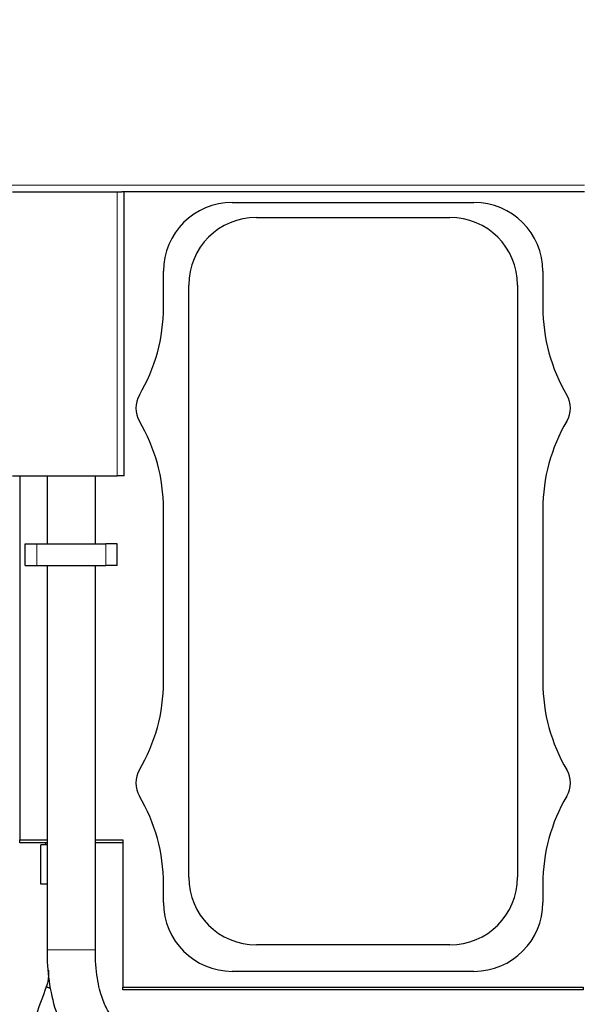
# Model space of a CAD drawing. Header units: inches. Extents: x 0 to 20790, y -12 to 14700.
# Tile 157 of 256: x 5523 to 6013, y 10402 to 11258. Entities that reach past the tile are written whole.
import ezdxf

# ---------------------------------------------------------------- set-up
doc = ezdxf.new("R2010")
doc.units = ezdxf.units.IN
doc.layers.add('1', color=7, linetype='Continuous', true_color=0xffffff)
doc.layers.add('254', color=7, linetype='Continuous', true_color=0xffffff)
doc.styles.add('latin_extended', font='simplex.shx')
doc.dimstyles.get("Standard").update_dxf_attribs({"dimtxt": 0.18, "dimasz": 0.18, "dimexe": 0.18, "dimexo": 0.0625, "dimgap": 0.09, "dimtad": 0, "dimtih": 1, "dimtoh": 1, "dimdec": 4, "dimzin": 0, "dimdsep": 46, "dimtxsty": 'Standard', "dimcen": 0.09, "dimadec": 0, "dimazin": 0, "dimtfac": 1, "dimtdec": 4, "dimtofl": 0, "dimtmove": 0, "dimatfit": 3, "dimfxl": 1, "dimtolj": 1, "dimtzin": 0, "dimarcsym": 0})

# ---------------------------------------------------------------- blocks, each defined once
blk = doc.blocks.new('_U2')
at = {"layer": '254', "color": 3, "linetype": 'Continuous', "lineweight": 13, "transparency": 16777216}
for p, q in [((7346.06, 11562.4), (7346.06, 8391.82)), ((658.56, 9851.46), (658.56, 8391.82)), ((781.06, 8426.82), (7223.56, 8426.82))]:
    blk.add_line(p, q, dxfattribs=at)
at = {"layer": '254', "color": 3, "transparency": 16777216}
for points in [[(781.06, 8447.23), (781.06, 8406.4), (658.56, 8426.82)], [(7223.56, 8406.4), (7223.56, 8447.23), (7346.06, 8426.82)]]:
    blk.add_solid(points, dxfattribs=at)
at = {"layer": 'Defpoints', "color": 0, "transparency": 16777216}
for p in [(7346.06, 11597.4), (658.56, 9886.46), (7346.06, 8426.82)]:
    blk.add_point(p, dxfattribs=at)
at = {"layer": '254', "color": 2, "lineweight": 13, "transparency": 16777216, "insert": (3786.47, 8610.57), "char_height": 122.5, "attachment_point": 1, "style": 'latin_extended'}
blk.add_mtext('\\A1;6687', dxfattribs=at)

msp = doc.modelspace()

# ---------------------------------------------------------------- linework, layer by layer
at = {"layer": '1', "color": 110, "linetype": 'Continuous', "lineweight": 13}
for p, q in [((6013.558, 11114.467), (5512.558, 11114.467)), ((5607.558, 10861.467), (5607.558, 11108.467)), ((5537.558, 10783.463), (5537.558, 10802.463)), ((5597.558, 10783.463), (5597.558, 10802.463)), ((5588.556, 10449.285), (5546.556, 10449.285))]:
    msp.add_line(p, q, dxfattribs=at)
at = {"layer": '1', "color": 2, "linetype": 'Continuous', "lineweight": 25}
for p, q in [((5516.558, 11108.467), (5607.558, 11108.467)), ((5607.558, 11108.467), (5611.527, 11108.467)), ((6013.558, 11108.467), (5611.527, 11108.467)), ((5613.558, 10861.467), (5613.558, 11108.467)), ((5707.558, 11099.296), (5917.558, 11099.296)), ((5728.558, 11086.327), (5896.558, 11086.327)), ((5647.729, 11008.239), (5647.729, 11039.466)), ((5977.388, 11039.466), (5977.388, 11008.239)), ((5669.697, 10512.466), (5669.697, 11027.466)), ((5955.419, 11027.466), (5955.419, 10512.466)), ((5516.558, 10861.467), (5607.558, 10861.467)), ((5523.058, 10861.467), (5523.058, 10544.962)), ((5546.556, 10861.458), (5546.556, 10802.463)), ((5588.558, 10802.463), (5588.558, 10861.466)), ((5613.558, 10861.467), (5607.558, 10861.467)), ((5647.729, 10682.239), (5647.729, 10832.694)), ((5977.388, 10832.694), (5977.388, 10682.239)), ((5527.558, 10802.463), (5537.558, 10802.463)), ((5527.558, 10783.463), (5527.558, 10802.463)), ((5537.558, 10802.463), (5597.558, 10802.463)), ((5607.558, 10802.463), (5597.558, 10802.463)), ((5607.558, 10783.463), (5607.558, 10802.463)), ((5527.558, 10783.463), (5537.558, 10783.463)), ((5537.558, 10783.463), (5597.558, 10783.463)), ((5546.556, 10783.462), (5546.556, 10449.285)), ((5588.556, 10449.285), (5588.556, 10783.462)), ((5607.558, 10783.463), (5597.558, 10783.463)), ((5523.058, 10542.467), (5523.058, 10544.965)), ((5523.058, 10544.962), (5546.556, 10544.962)), ((5546.556, 10542.467), (5523.058, 10542.467)), ((5546.556, 10540.629), (5541.212, 10540.629)), ((5541.212, 10506.46), (5541.212, 10540.629)), ((5545.212, 10542.467), (5545.212, 10540.629)), ((5588.556, 10544.962), (5612.558, 10544.962)), ((5612.558, 10542.467), (5588.556, 10542.467)), ((5612.558, 10544.962), (5612.558, 10416.962)), ((5546.556, 10506.46), (5541.212, 10506.46)), ((5647.729, 10490.466), (5647.729, 10506.694)), ((5977.388, 10506.694), (5977.388, 10490.466)), ((5896.558, 10453.605), (5728.558, 10453.605)), ((5917.558, 10430.636), (5707.558, 10430.636)), ((5612.558, 10414.467), (5612.558, 10416.963)), ((5612.558, 10416.962), (6012.558, 10416.962)), ((6012.558, 10414.467), (5612.558, 10414.467)), ((6012.558, 10416.964), (6012.558, 10414.467))]:
    msp.add_line(p, q, dxfattribs=at)
for centre, radius, start, end in [((5707.558, 11039.466), 59.83, 90, 180), ((5917.558, 11039.466), 59.83, 0, 90), ((5728.558, 11027.466), 58.861, 90, 180), ((5896.558, 11027.466), 58.861, 0, 90), ((5497.558, 11008.239), 150.17, 329.414358, 0), ((6127.558, 11008.239), 150.17, 180, 210.585642), ((5646.058, 10920.466), 22.33, 149.414358, 210.585642), ((5979.058, 10920.466), 22.33, 329.414358, 30.585642), ((5497.558, 10832.694), 150.17, 0, 30.585642), ((6127.558, 10832.694), 150.17, 149.414358, 180), ((5497.558, 10682.239), 150.17, 329.414358, 0), ((6127.558, 10682.239), 150.17, 180, 210.585642), ((5646.058, 10594.466), 22.33, 149.414358, 210.585642), ((5979.058, 10594.466), 22.33, 329.414358, 30.585642), ((5497.558, 10506.694), 150.17, 0, 30.585642), ((6127.558, 10506.694), 150.17, 149.414358, 180), ((5728.558, 10512.466), 58.861, 180, 270), ((5896.558, 10512.466), 58.861, 270, 0), ((5707.558, 10490.466), 59.83, 180, 270), ((5917.558, 10490.466), 59.83, 270, 0)]:
    msp.add_arc(centre, radius, start, end, dxfattribs=at)
for points, knots in [([(5546.556, 10449.285), (5546.519, 10439.957), (5547.714, 10421.802), (5553.504, 10395.542), (5561.659, 10377.365), (5569.86, 10365.238), (5574.474, 10360.324), (5576.967, 10358.105)], [0, 0, 0, 0, 0.2405465, 0.4883483, 0.7403061, 0.8667937, 1, 1, 1, 1]), ([(5603.95, 10390.291), (5602.59, 10391.579), (5599.622, 10395.642), (5594.241, 10406.643), (5589.609, 10425.218), (5588.56, 10440.358), (5588.556, 10449.285)], [0, 0, 0, 0, 0.1957592, 0.428893, 0.69394, 1, 1, 1, 1]), ([(5547.712, 10427.642), (5547.727, 10427.102), (5547.724, 10425.878), (5547.455, 10422.273), (5546.722, 10419.299), (5545.842, 10417.035)], [0, 0, 0, 0, 0.1495141, 0.3395171, 1, 1, 1, 1]), ([(5545.842, 10417.035), (5542.92, 10409.007), (5537.075, 10392.953), (5529.282, 10371.547), (5522.464, 10352.818), (5516.62, 10336.766), (5512.724, 10326.066), (5510.777, 10320.717)], [0, 0, 0, 0, 0.2500361, 0.5000476, 0.6667222, 0.8333966, 1, 1, 1, 1])]:
    msp.add_open_spline(points, degree=3, knots=knots, dxfattribs=at)
msp.add_open_spline([(5547.712, 10431.712), (5547.712, 10430.356), (5547.712, 10428.999), (5547.712, 10427.642)], degree=3, dxfattribs=at)
msp.add_rational_spline([(5549.811, 10415.637), (5547.854, 10416.34), (5546.45, 10416.838), (5545.865, 10417.038), (5545.843, 10417.035)], [0.994809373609, 0.994732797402, 1.00197453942, 1.01661171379, 1.01661171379], degree=4, dxfattribs=at)

# ---------------------------------------------------------------- dimensions: what is measured, and where the dimension line sits
at = {"layer": '254', "color": 2, "linetype": 'Continuous', "lineweight": 13}
dim = msp.add_linear_dim(base=(7346.05829, 8426.8167), p1=(658.5583, 9886.46316), p2=(7346.05829, 11597.40368), dimstyle='Standard', override={"dimscale": 35, "dimtxt": 3.5, "dimasz": 3.5, "dimexe": 1, "dimexo": 1, "dimgap": 1.75, "dimtad": 1, "dimtih": 1, "dimtoh": 0, "dimdec": 0, "dimlfac": 1, "dimzin": 8, "dimdsep": 46, "dimlunit": 2, "dimtxsty": 'latin_extended', "dimsah": 1, "dimse1": 0, "dimse2": 0, "dimsd1": 0, "dimsd2": 0, "dimclrd": 3, "dimclre": 3, "dimclrt": 2, "dimtol": 0, "dimtm": -0.1, "dimtfac": 0.714286, "dimtdec": 3, "dimtofl": 1, "dimtmove": 0, "dimtzin": 8, "dimlwd": 13, "dimlwe": 13}, dxfattribs=at)
dim.commit()
dim.dimension.update_dxf_attribs({"geometry": '_U2', "text_midpoint": (4002.3083, 8426.8167), "dimtype": 160})

doc.saveas('drawing.dxf')
